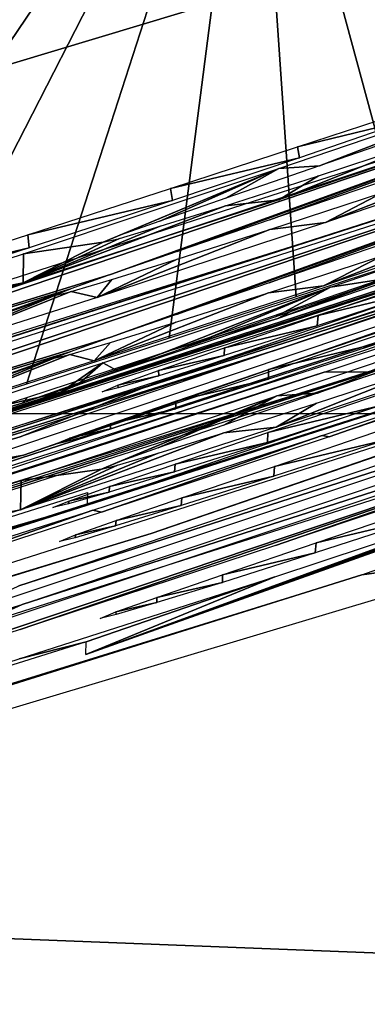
# Model space of a CAD drawing. Header units: millimetres. Extents: x -30.2 to 30.2, y -30.2 to 30.2.
# Tile 106 of 191: x 7.194 to 7.44, y -22.706 to -22.011. Entities that reach past the tile are written whole.
import ezdxf

# ---------------------------------------------------------------- set-up
doc = ezdxf.new("R2010")
doc.units = ezdxf.units.MM
doc.header["$LTSCALE"] = 81.481481
for name, color, linetype in [('1', 7, 'CONTINUOUS'), ('104', 7, 'CONTINUOUS'), ('158', 7, 'CONTINUOUS'), ('159', 7, 'CONTINUOUS'), ('160', 7, 'CONTINUOUS'), ('161', 7, 'CONTINUOUS'), ('162', 7, 'CONTINUOUS'), ('186', 7, 'CONTINUOUS'), ('187', 7, 'CONTINUOUS'), ('188', 7, 'CONTINUOUS'), ('189', 7, 'CONTINUOUS'), ('190', 7, 'CONTINUOUS'), ('191', 7, 'CONTINUOUS'), ('192', 7, 'CONTINUOUS'), ('193', 7, 'CONTINUOUS'), ('194', 7, 'CONTINUOUS'), ('3', 7, 'CONTINUOUS'), ('79', 7, 'CONTINUOUS'), ('92', 7, 'CONTINUOUS')]:
    doc.layers.add(name, color=color, linetype=linetype)

msp = doc.modelspace()

# ---------------------------------------------------------------- linework, layer by layer
at = {"layer": '1', "color": 251, "linetype": 'Continuous', "true_color": 0x4c4c4c}
for points in [[(15.47138, -22.2809, 4.4), (-17.07203, -21.07969, 4.4), (17.11387, -21.0458, 4.4), (15.47138, -22.2809, 4.4)], [(-15.42725, -22.31145, 4.4), (-17.07203, -21.07969, 4.4), (15.47138, -22.2809, 4.4), (-15.42725, -22.31145, 4.4)], [(13.74017, -23.38932, 4.4), (-15.42725, -22.31145, 4.4), (15.47138, -22.2809, 4.4), (13.74017, -23.38932, 4.4)], [(-13.69401, -23.41638, 4.4), (-15.42725, -22.31145, 4.4), (13.74017, -23.38932, 4.4), (-13.69401, -23.41638, 4.4)]]:
    msp.add_3dface(points, dxfattribs=at)
at = {"layer": '104', "color": 251, "linetype": 'Continuous', "true_color": 0x4c4c4c}
msp.add_3dface([(7.35947, -21.77182, -212.7), (5.91029, -22.20906, -212.7), (4.11066, -13.68915, -221.4064), (7.35947, -21.77182, -212.7)], dxfattribs=at)
at = {"layer": '158', "color": 251, "linetype": 'Continuous', "true_color": 0x4c4c4c}
for points in [[(7.40496, -22.21968, -162.38949), (7.48542, -22.19207, -162.45803), (7.48424, -22.20058, -161.57716), (7.40496, -22.21968, -162.38949)], [(7.40423, -22.22676, -161.64535), (7.40496, -22.21968, -162.38949), (7.48424, -22.20058, -161.57716), (7.40423, -22.22676, -161.64535)], [(7.3389, -22.24233, -162.30786), (7.40496, -22.21968, -162.38949), (7.40423, -22.22676, -161.64535), (7.3389, -22.24233, -162.30786)], [(7.33872, -22.24773, -161.72673), (7.3389, -22.24233, -162.30786), (7.40423, -22.22676, -161.64535), (7.33872, -22.24773, -161.72673)], [(7.29236, -22.25844, -162.22013), (7.3389, -22.24233, -162.30786), (7.33872, -22.24773, -161.72673), (7.29236, -22.25844, -162.22013)], [(7.29241, -22.26214, -161.81486), (7.29236, -22.25844, -162.22013), (7.33872, -22.24773, -161.72673), (7.29241, -22.26214, -161.81486)], [(7.26361, -22.26872, -162.12383), (7.29236, -22.25844, -162.22013), (7.29241, -22.26214, -161.81486), (7.26361, -22.26872, -162.12383)], [(7.26371, -22.27063, -161.91202), (7.26361, -22.26872, -162.12383), (7.29241, -22.26214, -161.81486), (7.26371, -22.27063, -161.91202)], [(7.25236, -22.27335, -162.01858), (7.26361, -22.26872, -162.12383), (7.26371, -22.27063, -161.91202), (7.25236, -22.27335, -162.01858)]]:
    msp.add_3dface(points, dxfattribs=at)
at = {"layer": '159', "color": 251, "linetype": 'Continuous', "true_color": 0x4c4c4c}
for points in [[(7.44993, -22.23046, -159.5841), (7.44966, -22.23866, -158.70281), (7.36992, -22.25773, -159.51636), (7.44993, -22.23046, -159.5841)], [(7.44966, -22.23866, -158.70281), (7.36987, -22.26461, -158.77075), (7.36992, -22.25773, -159.51636), (7.44966, -22.23866, -158.70281)], [(7.36992, -22.25773, -159.51636), (7.36987, -22.26461, -158.77075), (7.30441, -22.28006, -159.43537), (7.36992, -22.25773, -159.51636)], [(7.36987, -22.26461, -158.77075), (7.30458, -22.28537, -158.85189), (7.30441, -22.28006, -159.43537), (7.36987, -22.26461, -158.77075)], [(7.30441, -22.28006, -159.43537), (7.30458, -22.28537, -158.85189), (7.25811, -22.296, -159.34752), (7.30441, -22.28006, -159.43537)], [(7.30458, -22.28537, -158.85189), (7.25833, -22.29966, -158.94), (7.25811, -22.296, -159.34752), (7.30458, -22.28537, -158.85189)], [(7.25811, -22.296, -159.34752), (7.25833, -22.29966, -158.94), (7.2294, -22.30621, -159.25054), (7.25811, -22.296, -159.34752)], [(7.25833, -22.29966, -158.94), (7.22957, -22.30811, -159.03728), (7.2294, -22.30621, -159.25054), (7.25833, -22.29966, -158.94)], [(7.22957, -22.30811, -159.03728), (7.21805, -22.31086, -159.14409), (7.2294, -22.30621, -159.25054), (7.22957, -22.30811, -159.03728)]]:
    msp.add_3dface(points, dxfattribs=at)
at = {"layer": '160', "color": 251, "linetype": 'Continuous', "true_color": 0x4c4c4c}
for points in [[(7.44956, -22.27496, -154.76208), (7.44922, -22.28314, -153.88544), (7.36955, -22.30218, -154.69435), (7.44956, -22.27496, -154.76208)], [(7.44922, -22.28314, -153.88544), (7.36913, -22.30913, -153.95356), (7.36955, -22.30218, -154.69435), (7.44922, -22.28314, -153.88544)], [(7.36955, -22.30218, -154.69435), (7.36913, -22.30913, -153.95356), (7.30404, -22.32447, -154.61336), (7.36955, -22.30218, -154.69435)], [(7.36913, -22.30913, -153.95356), (7.30358, -22.32993, -154.03457), (7.30404, -22.32447, -154.61336), (7.36913, -22.30913, -153.95356)], [(7.30404, -22.32447, -154.61336), (7.30358, -22.32993, -154.03457), (7.25773, -22.34037, -154.5255), (7.30404, -22.32447, -154.61336)], [(7.30358, -22.32993, -154.03457), (7.25734, -22.3442, -154.12174), (7.25773, -22.34037, -154.5255), (7.30358, -22.32993, -154.03457)], [(7.25773, -22.34037, -154.5255), (7.25734, -22.3442, -154.12174), (7.22902, -22.35057, -154.42853), (7.25773, -22.34037, -154.5255)], [(7.25734, -22.3442, -154.12174), (7.22879, -22.35258, -154.21744), (7.22902, -22.35057, -154.42853), (7.25734, -22.3442, -154.12174)], [(7.22879, -22.35258, -154.21744), (7.21767, -22.35521, -154.32206), (7.22902, -22.35057, -154.42853), (7.22879, -22.35258, -154.21744)]]:
    msp.add_3dface(points, dxfattribs=at)
at = {"layer": '161', "color": 251, "linetype": 'Continuous', "true_color": 0x4c4c4c}
for points in [[(7.37409, -22.32608, -151.93135), (7.45398, -22.29891, -151.999), (7.45387, -22.30701, -151.12248), (7.37409, -22.32608, -151.93135)], [(7.37378, -22.33299, -151.1906), (7.37409, -22.32608, -151.93135), (7.45387, -22.30701, -151.12248), (7.37378, -22.33299, -151.1906)], [(7.30869, -22.34831, -151.85045), (7.37409, -22.32608, -151.93135), (7.37378, -22.33299, -151.1906), (7.30869, -22.34831, -151.85045)], [(7.30823, -22.35378, -151.27161), (7.30869, -22.34831, -151.85045), (7.37378, -22.33299, -151.1906), (7.30823, -22.35378, -151.27161)], [(7.26243, -22.3642, -151.76262), (7.30869, -22.34831, -151.85045), (7.30823, -22.35378, -151.27161), (7.26243, -22.3642, -151.76262)], [(7.26199, -22.36804, -151.35878), (7.26243, -22.3642, -151.76262), (7.30823, -22.35378, -151.27161), (7.26199, -22.36804, -151.35878)], [(7.23344, -22.37642, -151.45448), (7.23371, -22.37439, -151.66562), (7.26199, -22.36804, -151.35878), (7.23344, -22.37642, -151.45448)], [(7.23371, -22.37439, -151.66562), (7.26243, -22.3642, -151.76262), (7.26199, -22.36804, -151.35878), (7.23371, -22.37439, -151.66562)], [(7.22231, -22.37905, -151.5591), (7.23371, -22.37439, -151.66562), (7.23344, -22.37642, -151.45448), (7.22231, -22.37905, -151.5591)]]:
    msp.add_3dface(points, dxfattribs=at)
at = {"layer": '162', "color": 251, "linetype": 'Continuous', "true_color": 0x4c4c4c}
for points in [[(7.40363, -22.38005, -144.99641), (7.4841, -22.35264, -145.06494), (7.48292, -22.36114, -144.18396), (7.40363, -22.38005, -144.99641)], [(7.4029, -22.38714, -144.25214), (7.40363, -22.38005, -144.99641), (7.48292, -22.36114, -144.18396), (7.4029, -22.38714, -144.25214)], [(7.33755, -22.40256, -144.91478), (7.40363, -22.38005, -144.99641), (7.4029, -22.38714, -144.25214), (7.33755, -22.40256, -144.91478)], [(7.33736, -22.40795, -144.3335), (7.33755, -22.40256, -144.91478), (7.4029, -22.38714, -144.25214), (7.33736, -22.40795, -144.3335)], [(7.291, -22.41855, -144.82704), (7.33755, -22.40256, -144.91478), (7.33736, -22.40795, -144.3335), (7.291, -22.41855, -144.82704)], [(7.29105, -22.42226, -144.42165), (7.291, -22.41855, -144.82704), (7.33736, -22.40795, -144.3335), (7.29105, -22.42226, -144.42165)], [(7.26223, -22.42877, -144.73072), (7.291, -22.41855, -144.82704), (7.29105, -22.42226, -144.42165), (7.26223, -22.42877, -144.73072)], [(7.26233, -22.43068, -144.51884), (7.26223, -22.42877, -144.73072), (7.29105, -22.42226, -144.42165), (7.26233, -22.43068, -144.51884)], [(7.25097, -22.43338, -144.62543), (7.26223, -22.42877, -144.73072), (7.26233, -22.43068, -144.51884), (7.25097, -22.43338, -144.62543)]]:
    msp.add_3dface(points, dxfattribs=at)
at = {"layer": '186', "color": 251, "linetype": 'Continuous', "true_color": 0x4c4c4c}
for points in [[(7.39043, -22.1006, -164.40008), (7.47117, -22.07407, -164.33123), (7.47174, -22.08069, -163.59184), (7.39043, -22.1006, -164.40008)], [(7.39179, -22.1082, -163.52414), (7.39043, -22.1006, -164.40008), (7.47174, -22.08069, -163.59184), (7.39179, -22.1082, -163.52414)], [(7.3007, -22.12995, -164.44892), (7.39043, -22.1006, -164.40008), (7.39179, -22.1082, -163.52414), (7.3007, -22.12995, -164.44892)], [(7.30208, -22.13844, -163.47606), (7.3007, -22.12995, -164.44892), (7.39179, -22.1082, -163.52414), (7.30208, -22.13844, -163.47606)], [(7.2, -22.16263, -164.48031), (7.3007, -22.12995, -164.44892), (7.30208, -22.13844, -163.47606), (7.2, -22.16263, -164.48031)], [(7.20089, -22.17184, -163.44534), (7.2, -22.16263, -164.48031), (7.30208, -22.13844, -163.47606), (7.20089, -22.17184, -163.44534)], [(7.08796, -22.19859, -164.49468), (7.2, -22.16263, -164.48031), (7.20089, -22.17184, -163.44534), (7.08796, -22.19859, -164.49468)], [(7.08788, -22.20835, -163.43162), (7.08796, -22.19859, -164.49468), (7.20089, -22.17184, -163.44534), (7.08788, -22.20835, -163.43162)]]:
    msp.add_3dface(points, dxfattribs=at)
at = {"layer": '187', "color": 251, "linetype": 'Continuous', "true_color": 0x4c4c4c}
for points in [[(7.57464, -22.04866, -163.26057), (7.40585, -22.11395, -162.38853), (7.37722, -22.11594, -163.21224), (7.57464, -22.04866, -163.26057)], [(7.4863, -22.08621, -162.45708), (7.40585, -22.11395, -162.38853), (7.57464, -22.04866, -163.26057), (7.4863, -22.08621, -162.45708)], [(7.37709, -22.13797, -160.82229), (7.48512, -22.09473, -161.57626), (7.57451, -22.07166, -160.77277), (7.37709, -22.13797, -160.82229)], [(7.40512, -22.12104, -161.64446), (7.48512, -22.09473, -161.57626), (7.37709, -22.13797, -160.82229), (7.40512, -22.12104, -161.64446)], [(7.37722, -22.11594, -163.21224), (7.25328, -22.16787, -162.01766), (7.19684, -22.17598, -163.13797), (7.37722, -22.11594, -163.21224)], [(7.26452, -22.16322, -162.12289), (7.25328, -22.16787, -162.01766), (7.37722, -22.11594, -163.21224), (7.26452, -22.16322, -162.12289)], [(7.29327, -22.15289, -162.21917), (7.26452, -22.16322, -162.12289), (7.37722, -22.11594, -163.21224), (7.29327, -22.15289, -162.21917)], [(7.33979, -22.13671, -162.30689), (7.29327, -22.15289, -162.21917), (7.37722, -22.11594, -163.21224), (7.33979, -22.13671, -162.30689)], [(7.40585, -22.11395, -162.38853), (7.33979, -22.13671, -162.30689), (7.37722, -22.11594, -163.21224), (7.40585, -22.11395, -162.38853)], [(7.33961, -22.14212, -161.72585), (7.40512, -22.12104, -161.64446), (7.37709, -22.13797, -160.82229), (7.33961, -22.14212, -161.72585)], [(7.19669, -22.19658, -160.89765), (7.33961, -22.14212, -161.72585), (7.37709, -22.13797, -160.82229), (7.19669, -22.19658, -160.89765)], [(7.29332, -22.1566, -161.81398), (7.33961, -22.14212, -161.72585), (7.19669, -22.19658, -160.89765), (7.29332, -22.1566, -161.81398)], [(7.26462, -22.16513, -161.91112), (7.29332, -22.1566, -161.81398), (7.19669, -22.19658, -160.89765), (7.26462, -22.16513, -161.91112)], [(7.25328, -22.16787, -162.01766), (7.26462, -22.16513, -161.91112), (7.19669, -22.19658, -160.89765), (7.25328, -22.16787, -162.01766)], [(7.19684, -22.17598, -163.13797), (7.25328, -22.16787, -162.01766), (7.19669, -22.19658, -160.89765), (7.19684, -22.17598, -163.13797)], [(7.03211, -22.2297, -163.03572), (7.19684, -22.17598, -163.13797), (7.19669, -22.19658, -160.89765), (7.03211, -22.2297, -163.03572)], [(7.03194, -22.24838, -161.0009), (7.03211, -22.2297, -163.03572), (7.19669, -22.19658, -160.89765), (7.03194, -22.24838, -161.0009)]]:
    msp.add_3dface(points, dxfattribs=at)
at = {"layer": '188', "color": 251, "linetype": 'Continuous', "true_color": 0x4c4c4c}
for points in [[(6.54735, -22.40011, -160.52361), (7.73975, -22.01659, -160.52018), (6.71784, -22.35652, -159.76106), (6.54735, -22.40011, -160.52361)], [(6.71784, -22.35652, -159.76106), (7.73975, -22.01659, -160.52018), (6.888, -22.30469, -159.76059), (6.71784, -22.35652, -159.76106)], [(7.73975, -22.01659, -160.52018), (7.25901, -22.19052, -159.34656), (6.888, -22.30469, -159.76059), (7.73975, -22.01659, -160.52018)], [(7.30531, -22.17451, -159.43441), (7.25901, -22.19052, -159.34656), (7.73975, -22.01659, -160.52018), (7.30531, -22.17451, -159.43441)], [(7.37081, -22.15208, -159.51541), (7.30531, -22.17451, -159.43441), (7.73975, -22.01659, -160.52018), (7.37081, -22.15208, -159.51541)], [(7.45081, -22.12468, -159.58314), (7.37081, -22.15208, -159.51541), (7.73975, -22.01659, -160.52018), (7.45081, -22.12468, -159.58314)], [(7.41013, -22.15392, -157.88913), (7.54029, -22.10291, -158.65337), (7.57935, -22.09687, -157.86032), (7.41013, -22.15392, -157.88913)], [(7.45054, -22.13288, -158.70191), (7.54029, -22.10291, -158.65337), (7.41013, -22.15392, -157.88913), (7.45054, -22.13288, -158.70191)], [(7.37076, -22.15895, -158.76986), (7.45054, -22.13288, -158.70191), (7.41013, -22.15392, -157.88913), (7.37076, -22.15895, -158.76986)], [(7.24885, -22.20678, -157.93655), (7.37076, -22.15895, -158.76986), (7.41013, -22.15392, -157.88913), (7.24885, -22.20678, -157.93655)], [(7.30548, -22.17982, -158.85101), (7.37076, -22.15895, -158.76986), (7.24885, -22.20678, -157.93655), (7.30548, -22.17982, -158.85101)], [(7.25924, -22.19418, -158.93911), (7.30548, -22.17982, -158.85101), (7.24885, -22.20678, -157.93655), (7.25924, -22.19418, -158.93911)], [(7.25901, -22.19052, -159.34656), (7.23031, -22.20077, -159.2496), (6.888, -22.30469, -159.76059), (7.25901, -22.19052, -159.34656)], [(7.23048, -22.20268, -159.03638), (7.25924, -22.19418, -158.93911), (7.24885, -22.20678, -157.93655), (7.23048, -22.20268, -159.03638)], [(6.888, -22.30469, -159.76059), (7.23031, -22.20077, -159.2496), (6.97179, -22.29401, -158.07974), (6.888, -22.30469, -159.76059)], [(7.23031, -22.20077, -159.2496), (7.21897, -22.20544, -159.14317), (6.97179, -22.29401, -158.07974), (7.23031, -22.20077, -159.2496)], [(7.21897, -22.20544, -159.14317), (7.23048, -22.20268, -159.03638), (7.10465, -22.25276, -157.99945), (7.21897, -22.20544, -159.14317)], [(7.10465, -22.25276, -157.99945), (7.23048, -22.20268, -159.03638), (7.24885, -22.20678, -157.93655), (7.10465, -22.25276, -157.99945)], [(6.97179, -22.29401, -158.07974), (7.21897, -22.20544, -159.14317), (7.10465, -22.25276, -157.99945), (6.97179, -22.29401, -158.07974)]]:
    msp.add_3dface(points, dxfattribs=at)
at = {"layer": '189', "color": 251, "linetype": 'Continuous', "true_color": 0x4c4c4c}
for points in [[(6.53726, -22.44375, -156.04717), (7.44173, -22.15352, -156.78246), (7.75653, -22.0521, -156.04366), (6.53726, -22.44375, -156.04717)], [(6.53732, -22.43703, -156.78501), (7.44173, -22.15352, -156.78246), (6.53726, -22.44375, -156.04717), (6.53732, -22.43703, -156.78501)]]:
    msp.add_3dface(points, dxfattribs=at)
at = {"layer": '190', "color": 251, "linetype": 'Continuous', "true_color": 0x4c4c4c}
for points in [[(6.54696, -22.44397, -155.71129), (7.76626, -22.05179, -155.70777), (6.71745, -22.40049, -154.94873), (6.54696, -22.44397, -155.71129)], [(6.71745, -22.40049, -154.94873), (7.76626, -22.05179, -155.70777), (6.88761, -22.34876, -154.94827), (6.71745, -22.40049, -154.94873)], [(7.76626, -22.05179, -155.70777), (7.25863, -22.23491, -154.52455), (6.88761, -22.34876, -154.94827), (7.76626, -22.05179, -155.70777)], [(7.30493, -22.21894, -154.6124), (7.25863, -22.23491, -154.52455), (7.76626, -22.05179, -155.70777), (7.30493, -22.21894, -154.6124)], [(7.37044, -22.19655, -154.6934), (7.30493, -22.21894, -154.6124), (7.76626, -22.05179, -155.70777), (7.37044, -22.19655, -154.6934)], [(7.45044, -22.1692, -154.76113), (7.37044, -22.19655, -154.6934), (7.76626, -22.05179, -155.70777), (7.45044, -22.1692, -154.76113)], [(7.40869, -22.19868, -153.07711), (7.53998, -22.14744, -153.83605), (7.57842, -22.14158, -153.04807), (7.40869, -22.19868, -153.07711)], [(7.4501, -22.17738, -153.88455), (7.53998, -22.14744, -153.83605), (7.40869, -22.19868, -153.07711), (7.4501, -22.17738, -153.88455)], [(7.37002, -22.2035, -153.95267), (7.4501, -22.17738, -153.88455), (7.40869, -22.19868, -153.07711), (7.37002, -22.2035, -153.95267)], [(7.24691, -22.25158, -153.12479), (7.37002, -22.2035, -153.95267), (7.40869, -22.19868, -153.07711), (7.24691, -22.25158, -153.12479)], [(7.30448, -22.2244, -154.03369), (7.37002, -22.2035, -153.95267), (7.24691, -22.25158, -153.12479), (7.30448, -22.2244, -154.03369)], [(7.25825, -22.23874, -154.12085), (7.30448, -22.2244, -154.03369), (7.24691, -22.25158, -153.12479), (7.25825, -22.23874, -154.12085)], [(7.25863, -22.23491, -154.52455), (7.22993, -22.24515, -154.42759), (6.88761, -22.34876, -154.94827), (7.25863, -22.23491, -154.52455)], [(7.2297, -22.24716, -154.21654), (7.25825, -22.23874, -154.12085), (7.24691, -22.25158, -153.12479), (7.2297, -22.24716, -154.21654)], [(6.88761, -22.34876, -154.94827), (7.22993, -22.24515, -154.42759), (6.97132, -22.33815, -153.26746), (6.88761, -22.34876, -154.94827)], [(7.22993, -22.24515, -154.42759), (7.21859, -22.24981, -154.32114), (6.97132, -22.33815, -153.26746), (7.22993, -22.24515, -154.42759)], [(6.97132, -22.33815, -153.26746), (7.21859, -22.24981, -154.32114), (7.10365, -22.29716, -153.18737), (6.97132, -22.33815, -153.26746)], [(7.21859, -22.24981, -154.32114), (7.2297, -22.24716, -154.21654), (7.10365, -22.29716, -153.18737), (7.21859, -22.24981, -154.32114)], [(7.10365, -22.29716, -153.18737), (7.2297, -22.24716, -154.21654), (7.24691, -22.25158, -153.12479), (7.10365, -22.29716, -153.18737)]]:
    msp.add_3dface(points, dxfattribs=at)
at = {"layer": '191', "color": 251, "linetype": 'Continuous', "true_color": 0x4c4c4c}
for points in [[(6.55139, -22.49295, -150.18146), (7.64589, -22.13689, -151.04184), (7.74359, -22.1109, -150.17803), (6.55139, -22.49295, -150.18146)], [(7.54463, -22.17132, -151.07309), (7.64589, -22.13689, -151.04184), (6.55139, -22.49295, -150.18146), (7.54463, -22.17132, -151.07309)], [(7.58325, -22.14184, -152.83994), (7.45487, -22.19315, -151.99805), (7.4136, -22.19947, -152.81346), (7.58325, -22.14184, -152.83994)], [(7.45475, -22.20126, -151.12159), (7.54463, -22.17132, -151.07309), (6.55139, -22.49295, -150.18146), (7.45475, -22.20126, -151.12159)], [(7.45487, -22.19315, -151.99805), (7.37497, -22.22045, -151.9304), (7.4136, -22.19947, -152.81346), (7.45487, -22.19315, -151.99805)], [(7.37467, -22.22736, -151.18971), (7.45475, -22.20126, -151.12159), (6.55139, -22.49295, -150.18146), (7.37467, -22.22736, -151.18971)], [(7.4136, -22.19947, -152.81346), (7.26333, -22.25874, -151.76166), (7.25285, -22.25294, -152.76598), (7.4136, -22.19947, -152.81346)], [(7.30959, -22.24279, -151.84949), (7.26333, -22.25874, -151.76166), (7.4136, -22.19947, -152.81346), (7.30959, -22.24279, -151.84949)], [(7.37497, -22.22045, -151.9304), (7.30959, -22.24279, -151.84949), (7.4136, -22.19947, -152.81346), (7.37497, -22.22045, -151.9304)], [(7.30912, -22.24826, -151.27073), (7.37467, -22.22736, -151.18971), (6.55139, -22.49295, -150.18146), (7.30912, -22.24826, -151.27073)], [(7.26289, -22.26259, -151.35789), (7.30912, -22.24826, -151.27073), (6.55139, -22.49295, -150.18146), (7.26289, -22.26259, -151.35789)], [(7.25285, -22.25294, -152.76598), (7.22323, -22.27365, -151.55818), (7.10731, -22.30043, -152.70218), (7.25285, -22.25294, -152.76598)], [(7.23462, -22.26898, -151.66468), (7.22323, -22.27365, -151.55818), (7.25285, -22.25294, -152.76598), (7.23462, -22.26898, -151.66468)], [(7.26333, -22.25874, -151.76166), (7.23462, -22.26898, -151.66468), (7.25285, -22.25294, -152.76598), (7.26333, -22.25874, -151.76166)], [(7.23435, -22.27101, -151.45358), (7.26289, -22.26259, -151.35789), (6.55139, -22.49295, -150.18146), (7.23435, -22.27101, -151.45358)], [(7.22323, -22.27365, -151.55818), (7.23435, -22.27101, -151.45358), (6.55139, -22.49295, -150.18146), (7.22323, -22.27365, -151.55818)], [(7.22323, -22.27365, -151.55818), (6.55139, -22.49295, -150.18146), (6.89216, -22.38389, -150.9475), (7.22323, -22.27365, -151.55818)], [(7.10731, -22.30043, -152.70218), (7.22323, -22.27365, -151.55818), (6.89216, -22.38389, -150.9475), (7.10731, -22.30043, -152.70218)]]:
    msp.add_3dface(points, dxfattribs=at)
at = {"layer": '192', "color": 251, "linetype": 'Continuous', "true_color": 0x4c4c4c}
for points in [[(7.28812, -22.26798, -149.87268), (8.02651, -22.01263, -149.87039), (7.8414, -22.08603, -149.13801), (7.28812, -22.26798, -149.87268)], [(7.19454, -22.30511, -149.13997), (7.28812, -22.26798, -149.87268), (7.8414, -22.08603, -149.13801), (7.19454, -22.30511, -149.13997)], [(7.19687, -22.31825, -147.62546), (7.74882, -22.12582, -148.36649), (7.84615, -22.09837, -147.6235), (7.19687, -22.31825, -147.62546)], [(7.14778, -22.32721, -148.36829), (7.74882, -22.12582, -148.36649), (7.19687, -22.31825, -147.62546), (7.14778, -22.32721, -148.36829)], [(7.14274, -22.3427, -146.85381), (7.73895, -22.14327, -146.85202), (6.54133, -22.53281, -146.11762), (7.14274, -22.3427, -146.85381)], [(6.54133, -22.53281, -146.11762), (7.73895, -22.14327, -146.85202), (7.75802, -22.14342, -146.11413), (6.54133, -22.53281, -146.11762)], [(6.54163, -22.49858, -149.87475), (7.28812, -22.26798, -149.87268), (7.19454, -22.30511, -149.13997), (6.54163, -22.49858, -149.87475)], [(6.54157, -22.50526, -149.14177), (6.54163, -22.49858, -149.87475), (7.19454, -22.30511, -149.13997), (6.54157, -22.50526, -149.14177)], [(6.54145, -22.51905, -147.62727), (7.14778, -22.32721, -148.36829), (7.19687, -22.31825, -147.62546), (6.54145, -22.51905, -147.62727)]]:
    msp.add_3dface(points, dxfattribs=at)
at = {"layer": '193', "color": 251, "linetype": 'Continuous', "true_color": 0x4c4c4c}
for points in [[(7.57323, -22.20957, -145.86742), (7.40451, -22.27441, -144.99545), (7.37577, -22.27637, -145.81908), (7.57323, -22.20957, -145.86742)], [(7.48498, -22.24687, -145.06399), (7.40451, -22.27441, -144.99545), (7.57323, -22.20957, -145.86742), (7.48498, -22.24687, -145.06399)], [(7.37528, -22.2985, -143.42937), (7.4838, -22.25538, -144.18306), (7.57286, -22.23263, -143.37976), (7.37528, -22.2985, -143.42937)], [(7.40379, -22.28149, -144.25125), (7.4838, -22.25538, -144.18306), (7.37528, -22.2985, -143.42937), (7.40379, -22.28149, -144.25125)], [(7.37577, -22.27637, -145.81908), (7.25189, -22.32797, -144.62451), (7.19536, -22.33598, -145.74478), (7.37577, -22.27637, -145.81908)], [(7.26314, -22.32335, -144.72978), (7.25189, -22.32797, -144.62451), (7.37577, -22.27637, -145.81908), (7.26314, -22.32335, -144.72978)], [(7.2919, -22.31308, -144.82609), (7.26314, -22.32335, -144.72978), (7.37577, -22.27637, -145.81908), (7.2919, -22.31308, -144.82609)], [(7.33844, -22.29701, -144.91382), (7.2919, -22.31308, -144.82609), (7.37577, -22.27637, -145.81908), (7.33844, -22.29701, -144.91382)], [(7.40451, -22.27441, -144.99545), (7.33844, -22.29701, -144.91382), (7.37577, -22.27637, -145.81908), (7.40451, -22.27441, -144.99545)], [(7.33826, -22.30241, -144.33262), (7.40379, -22.28149, -144.25125), (7.37528, -22.2985, -143.42937), (7.33826, -22.30241, -144.33262)], [(7.1948, -22.3567, -143.50478), (7.33826, -22.30241, -144.33262), (7.37528, -22.2985, -143.42937), (7.1948, -22.3567, -143.50478)], [(7.29195, -22.31679, -144.42077), (7.33826, -22.30241, -144.33262), (7.1948, -22.3567, -143.50478), (7.29195, -22.31679, -144.42077)], [(7.26324, -22.32526, -144.51794), (7.29195, -22.31679, -144.42077), (7.1948, -22.3567, -143.50478), (7.26324, -22.32526, -144.51794)], [(7.25189, -22.32797, -144.62451), (7.26324, -22.32526, -144.51794), (7.1948, -22.3567, -143.50478), (7.25189, -22.32797, -144.62451)], [(7.19536, -22.33598, -145.74478), (7.25189, -22.32797, -144.62451), (7.1948, -22.3567, -143.50478), (7.19536, -22.33598, -145.74478)], [(7.03061, -22.38932, -145.64248), (7.19536, -22.33598, -145.74478), (7.1948, -22.3567, -143.50478), (7.03061, -22.38932, -145.64248)], [(7.03006, -22.4081, -143.60807), (7.03061, -22.38932, -145.64248), (7.1948, -22.3567, -143.50478), (7.03006, -22.4081, -143.60807)]]:
    msp.add_3dface(points, dxfattribs=at)
at = {"layer": '194', "color": 251, "linetype": 'Continuous', "true_color": 0x4c4c4c}
for points in [[(7.24195, -22.35356, -142.18682), (7.95649, -22.10933, -142.18464), (7.73292, -22.196, -141.3747), (7.24195, -22.35356, -142.18682)], [(6.54096, -22.57598, -141.37811), (7.24195, -22.35356, -142.18682), (7.73292, -22.196, -141.3747), (6.54096, -22.57598, -141.37811)], [(7.24203, -22.34445, -143.17707), (7.24195, -22.35356, -142.18682), (6.89241, -22.45475, -143.17806), (7.24203, -22.34445, -143.17707)], [(6.89241, -22.45475, -143.17806), (7.24195, -22.35356, -142.18682), (6.54096, -22.57598, -141.37811), (6.89241, -22.45475, -143.17806)]]:
    msp.add_3dface(points, dxfattribs=at)
at = {"layer": '3', "color": 251, "linetype": 'Continuous', "true_color": 0x4c4c4c}
for points in [[(5.86642, -22.43936, 6.36699), (7.48874, -21.95128, 6.36699), (4.4004, -16.83177, 6.64395), (5.86642, -22.43936, 6.36699)], [(5.86642, -22.43936, 6.36699), (9.3513, -27.41091, 6.01254), (7.48874, -21.95128, 6.36699), (5.86642, -22.43936, 6.36699)], [(4.2128, -22.80772, 6.36699), (7.32549, -28.02038, 6.01254), (5.86642, -22.43936, 6.36699), (4.2128, -22.80772, 6.36699)], [(7.32549, -28.02038, 6.01254), (9.3513, -27.41091, 6.01254), (5.86642, -22.43936, 6.36699), (7.32549, -28.02038, 6.01254)]]:
    msp.add_3dface(points, dxfattribs=at)
at = {"layer": '79', "color": 251, "linetype": 'Continuous', "true_color": 0x4c4c4c}
for points in [[(-9.42098, -22.7472, -120), (-11.17842, -21.93681, -120), (9.42098, -22.7472, -120), (-9.42098, -22.7472, -120)], [(9.42098, -22.7472, -120), (-11.17842, -21.93681, -120), (11.17842, -21.93681, -120), (9.42098, -22.7472, -120)]]:
    msp.add_3dface(points, dxfattribs=at)
at = {"layer": '92', "color": 251, "linetype": 'Continuous', "true_color": 0x4c4c4c}
for points in [[(8.77672, -21.24013, -212.7), (7.53652, -22.15824, -164.25062), (7.35947, -21.77182, -212.7), (8.77672, -21.24013, -212.7)], [(7.35947, -21.77182, -212.7), (6.51735, -22.49938, -162.02061), (5.91029, -22.20906, -212.7), (7.35947, -21.77182, -212.7)], [(6.55644, -22.47032, -163.96795), (6.51735, -22.49938, -162.02061), (7.35947, -21.77182, -212.7), (6.55644, -22.47032, -163.96795)], [(6.56793, -22.466, -164.07426), (6.55644, -22.47032, -163.96795), (7.35947, -21.77182, -212.7), (6.56793, -22.466, -164.07426)], [(6.5966, -22.45672, -164.17087), (6.56793, -22.466, -164.07426), (7.35947, -21.77182, -212.7), (6.5966, -22.45672, -164.17087)], [(6.64271, -22.44233, -164.25811), (6.5966, -22.45672, -164.17087), (7.35947, -21.77182, -212.7), (6.64271, -22.44233, -164.25811)], [(6.70792, -22.4222, -164.33814), (6.64271, -22.44233, -164.25811), (7.35947, -21.77182, -212.7), (6.70792, -22.4222, -164.33814)], [(6.78736, -22.39767, -164.40488), (6.70792, -22.4222, -164.33814), (7.35947, -21.77182, -212.7), (6.78736, -22.39767, -164.40488)], [(6.87616, -22.37014, -164.45224), (6.78736, -22.39767, -164.40488), (7.35947, -21.77182, -212.7), (6.87616, -22.37014, -164.45224)], [(6.97597, -22.33893, -164.48236), (6.87616, -22.37014, -164.45224), (7.35947, -21.77182, -212.7), (6.97597, -22.33893, -164.48236)], [(7.08704, -22.30383, -164.4956), (6.97597, -22.33893, -164.48236), (7.35947, -21.77182, -212.7), (7.08704, -22.30383, -164.4956)], [(7.19905, -22.26806, -164.48124), (7.08704, -22.30383, -164.4956), (7.35947, -21.77182, -212.7), (7.19905, -22.26806, -164.48124)], [(7.29974, -22.23554, -164.44986), (7.19905, -22.26806, -164.48124), (7.35947, -21.77182, -212.7), (7.29974, -22.23554, -164.44986)], [(7.38946, -22.20633, -164.40103), (7.29974, -22.23554, -164.44986), (7.35947, -21.77182, -212.7), (7.38946, -22.20633, -164.40103)], [(7.47021, -22.17994, -164.33219), (7.38946, -22.20633, -164.40103), (7.35947, -21.77182, -212.7), (7.47021, -22.17994, -164.33219)], [(7.53652, -22.15824, -164.25062), (7.47021, -22.17994, -164.33219), (7.35947, -21.77182, -212.7), (7.53652, -22.15824, -164.25062)], [(7.24103, -22.45894, -142.18774), (8.54955, -21.98083, -143.60852), (8.66168, -21.95026, -142.1832), (7.24103, -22.45894, -142.18774)], [(8.38447, -22.0453, -143.50479), (8.54955, -21.98083, -143.60852), (7.24103, -22.45894, -142.18774), (8.38447, -22.0453, -143.50479)], [(8.20318, -22.1141, -143.42942), (8.38447, -22.0453, -143.50479), (7.24103, -22.45894, -142.18774), (8.20318, -22.1141, -143.42942)], [(7.43574, -22.40269, -141.37653), (8.31969, -22.0897, -141.37373), (7.56107, -22.38536, -138.7), (7.43574, -22.40269, -141.37653)], [(8.00389, -22.18746, -143.38011), (8.20318, -22.1141, -143.42942), (7.24103, -22.45894, -142.18774), (8.00389, -22.18746, -143.38011)], [(7.28716, -22.37349, -149.8736), (7.74242, -22.21723, -150.17896), (8.02558, -22.11937, -149.87132), (7.28716, -22.37349, -149.8736)], [(6.54644, -22.50454, -160.52452), (7.57362, -22.17766, -160.77368), (7.73859, -22.12297, -160.5211), (6.54644, -22.50454, -160.52452)], [(7.37639, -22.2216, -163.2132), (7.53622, -22.16366, -163.67366), (7.57379, -22.15465, -163.26152), (7.37639, -22.2216, -163.2132)], [(6.53635, -22.54815, -156.04808), (7.75549, -22.15844, -156.04459), (6.54605, -22.54838, -155.7122), (6.53635, -22.54815, -156.04808)], [(6.54605, -22.54838, -155.7122), (7.75549, -22.15844, -156.04459), (7.76521, -22.15814, -155.7087), (6.54605, -22.54838, -155.7122)], [(7.47078, -22.18655, -163.59272), (7.53622, -22.16366, -163.67366), (7.37639, -22.2216, -163.2132), (7.47078, -22.18655, -163.59272)], [(7.37623, -22.24363, -160.82318), (7.57362, -22.17766, -160.77368), (6.54644, -22.50454, -160.52452), (7.37623, -22.24363, -160.82318)], [(7.78644, -22.26492, -143.35688), (8.00389, -22.18746, -143.38011), (7.24103, -22.45894, -142.18774), (7.78644, -22.26492, -143.35688)], [(7.39083, -22.21394, -163.52504), (7.47078, -22.18655, -163.59272), (7.37639, -22.2216, -163.2132), (7.39083, -22.21394, -163.52504)], [(7.84047, -22.19244, -149.13894), (7.74789, -22.23206, -148.36742), (7.19359, -22.41046, -149.14089), (7.84047, -22.19244, -149.13894)], [(7.4092, -22.25965, -157.89005), (7.57842, -22.20287, -157.86124), (7.44075, -22.25931, -156.78339), (7.4092, -22.25965, -157.89005)], [(7.84522, -22.20478, -147.62443), (7.73803, -22.24949, -146.85295), (7.19593, -22.42359, -147.62638), (7.84522, -22.20478, -147.62443)], [(6.55048, -22.59735, -150.18237), (7.74242, -22.21723, -150.17896), (7.28716, -22.37349, -149.8736), (6.55048, -22.59735, -150.18237)], [(7.30113, -22.24402, -163.47696), (7.39083, -22.21394, -163.52504), (7.37639, -22.2216, -163.2132), (7.30113, -22.24402, -163.47696)], [(7.19602, -22.28135, -163.13895), (7.30113, -22.24402, -163.47696), (7.37639, -22.2216, -163.2132), (7.19602, -22.28135, -163.13895)], [(7.74789, -22.23206, -148.36742), (7.14683, -22.43249, -148.36921), (7.19359, -22.41046, -149.14089), (7.74789, -22.23206, -148.36742)], [(7.19585, -22.30195, -160.89852), (7.37623, -22.24363, -160.82318), (6.54644, -22.50454, -160.52452), (7.19585, -22.30195, -160.89852)], [(7.19994, -22.27726, -163.44625), (7.30113, -22.24402, -163.47696), (7.19602, -22.28135, -163.13895), (7.19994, -22.27726, -163.44625)], [(6.54042, -22.63718, -146.11853), (7.75698, -22.24971, -146.11506), (7.02977, -22.49437, -145.64345), (6.54042, -22.63718, -146.11853)], [(7.02977, -22.49437, -145.64345), (7.75698, -22.24971, -146.11506), (7.19452, -22.44128, -145.74574), (7.02977, -22.49437, -145.64345)], [(7.73803, -22.24949, -146.85295), (7.1418, -22.44796, -146.85473), (7.19593, -22.42359, -147.62638), (7.73803, -22.24949, -146.85295)], [(7.19452, -22.44128, -145.74574), (7.75698, -22.24971, -146.11506), (7.37491, -22.38197, -145.82003), (7.19452, -22.44128, -145.74574)], [(7.37491, -22.38197, -145.82003), (7.75698, -22.24971, -146.11506), (7.57234, -22.3155, -145.86837), (7.37491, -22.38197, -145.82003)], [(7.40776, -22.30438, -153.07803), (7.57749, -22.24756, -153.049), (7.41268, -22.30517, -152.81438), (7.40776, -22.30438, -153.07803)], [(7.41268, -22.30517, -152.81438), (7.57749, -22.24756, -153.049), (7.58233, -22.24783, -152.84087), (7.41268, -22.30517, -152.81438)], [(6.5364, -22.54143, -156.78592), (7.4092, -22.25965, -157.89005), (7.44075, -22.25931, -156.78339), (6.5364, -22.54143, -156.78592)], [(7.24793, -22.31225, -157.93747), (7.4092, -22.25965, -157.89005), (6.5364, -22.54143, -156.78592), (7.24793, -22.31225, -157.93747)], [(7.57197, -22.33855, -143.38066), (7.78644, -22.26492, -143.35688), (7.24103, -22.45894, -142.18774), (7.57197, -22.33855, -143.38066)], [(7.08696, -22.31359, -163.43254), (7.19994, -22.27726, -163.44625), (7.19602, -22.28135, -163.13895), (7.08696, -22.31359, -163.43254)], [(7.03129, -22.33481, -163.03671), (7.08696, -22.31359, -163.43254), (7.19602, -22.28135, -163.13895), (7.03129, -22.33481, -163.03671)], [(7.0311, -22.35349, -161.00176), (7.19585, -22.30195, -160.89852), (6.54644, -22.50454, -160.52452), (7.0311, -22.35349, -161.00176)], [(7.24599, -22.35702, -153.12571), (7.40776, -22.30438, -153.07803), (7.25193, -22.35839, -152.7669), (7.24599, -22.35702, -153.12571)], [(7.25193, -22.35839, -152.7669), (7.40776, -22.30438, -153.07803), (7.41268, -22.30517, -152.81438), (7.25193, -22.35839, -152.7669)], [(7.10373, -22.358, -158.00037), (7.24793, -22.31225, -157.93747), (6.5364, -22.54143, -156.78592), (7.10373, -22.358, -158.00037)], [(7.37442, -22.40408, -143.43026), (7.57197, -22.33855, -143.38066), (7.24103, -22.45894, -142.18774), (7.37442, -22.40408, -143.43026)], [(7.10274, -22.40237, -153.18829), (7.24599, -22.35702, -153.12571), (7.10639, -22.40566, -152.7031), (7.10274, -22.40237, -153.18829)], [(7.10639, -22.40566, -152.7031), (7.24599, -22.35702, -153.12571), (7.25193, -22.35839, -152.7669), (7.10639, -22.40566, -152.7031)], [(6.54072, -22.60296, -149.87566), (6.55048, -22.59735, -150.18237), (7.28716, -22.37349, -149.8736), (6.54072, -22.60296, -149.87566)], [(5.98711, -22.8567, -138.7), (7.43574, -22.40269, -141.37653), (7.56107, -22.38536, -138.7), (5.98711, -22.8567, -138.7)], [(6.54005, -22.68033, -141.37902), (7.43574, -22.40269, -141.37653), (5.98711, -22.8567, -138.7), (6.54005, -22.68033, -141.37902)], [(7.19396, -22.46199, -143.50566), (7.37442, -22.40408, -143.43026), (7.24111, -22.44984, -143.17799), (7.19396, -22.46199, -143.50566)], [(7.24111, -22.44984, -143.17799), (7.37442, -22.40408, -143.43026), (7.24103, -22.45894, -142.18774), (7.24111, -22.44984, -143.17799)], [(7.19593, -22.42359, -147.62638), (7.1418, -22.44796, -146.85473), (6.54054, -22.62343, -147.62818), (7.19593, -22.42359, -147.62638)], [(6.89148, -22.55961, -143.17898), (7.19396, -22.46199, -143.50566), (7.24111, -22.44984, -143.17799), (6.89148, -22.55961, -143.17898)]]:
    msp.add_3dface(points, dxfattribs=at)

doc.saveas('drawing.dxf')
